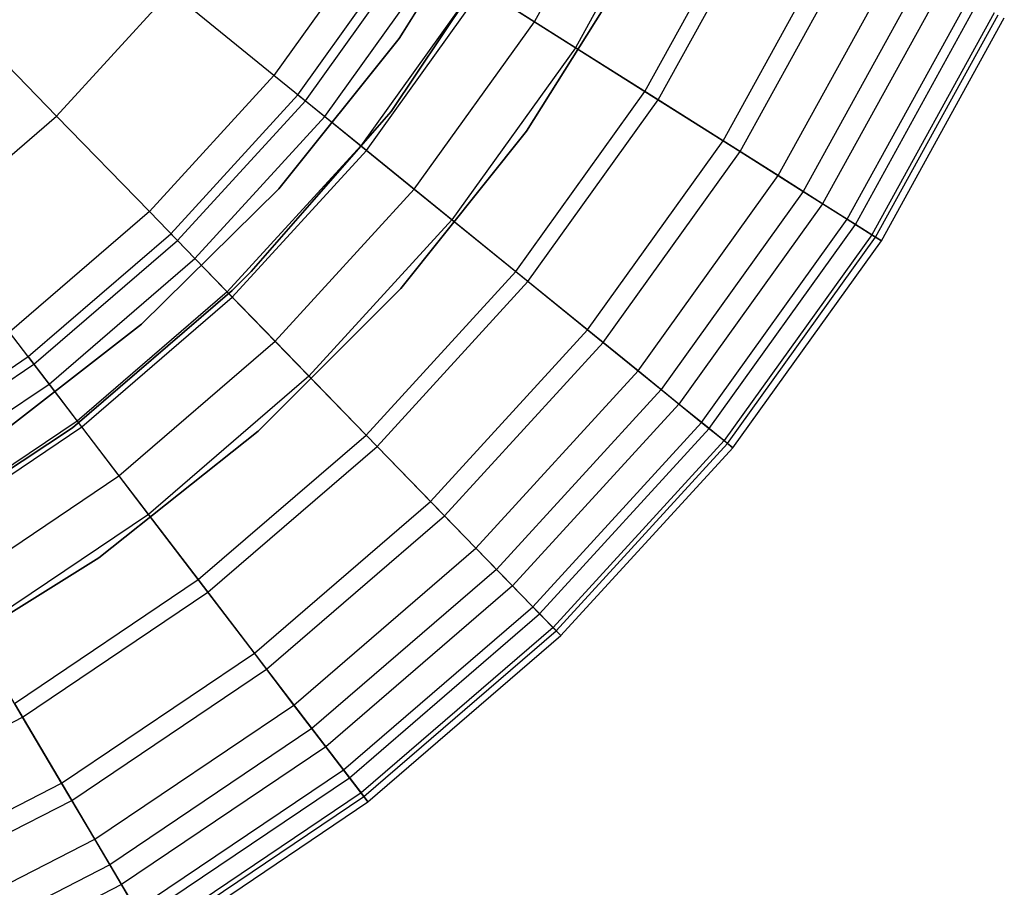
# Model space of a CAD drawing. Extents: x -6 to 6.5, y 0.1 to 12.5.
# Tile 27 of 44: x 1.7 to 3.2, y 2.8 to 4.1. Entities that reach past the tile are written whole.
import ezdxf

# ---------------------------------------------------------------- set-up
doc = ezdxf.new("R2010")
doc.units = 0
doc.header["$LTSCALE"] = 2.54
doc.layers.get('0').update_dxf_attribs({"color": 13, "linetype": 'CONTINUOUS'})

# ---------------------------------------------------------------- blocks, each defined once
blk = doc.blocks.new('GRUPUJ_1')
at = {"color": 0}
for p, q in [((8.4477, 4.0626, 10.1645), (8.5963, 4.3323, 10.1645)), ((8.4477, 4.0626, 10.1645), (8.5963, 4.3323, 10.1645)), ((8.6619, 4.301, 16.7701), (8.5091, 4.0238, 16.7701)), ((8.6619, 4.301, 16.7701), (8.5091, 4.0238, 16.7701)), ((8.3964, 4.2791, 7.5), (8.2455, 4.0373, 7.5)), ((8.2455, 4.0373, 8.6), (8.3964, 4.2791, 8.6)), ((8.2455, 4.0373, 8.6), (8.3964, 4.2791, 8.6)), ((8.6128, 3.9583, 11.1672), (8.7727, 4.2483, 11.1672)), ((8.6128, 3.9583, 11.1672), (8.7727, 4.2483, 11.1672)), ((8.6328, 3.9457, 16.5062), (8.794, 4.2381, 16.5062)), ((8.6328, 3.9457, 16.5062), (8.794, 4.2381, 16.5062)), ((8.2195, 4.2067, 17.1935), (8.0586, 3.9824, 17.1935)), ((8.2195, 4.2067, 17.1935), (8.0586, 3.9824, 17.1935)), ((8.2337, 3.9285, 7.5), (8.4115, 4.1939, 7.5)), ((8.2337, 3.9285, 7.5), (8.4115, 4.1939, 7.5)), ((8.4115, 4.1939, 1.95), (8.2337, 3.9285, 1.95)), ((8.4115, 4.1939, 1.95), (8.2337, 3.9285, 1.95)), ((8.2337, 3.9285, 7.5), (8.4115, 4.1939, 7.5)), ((8.0942, 3.9535, 7.5), (8.2583, 4.1822, 7.5)), ((8.0942, 3.9535, 7.5), (8.2583, 4.1822, 7.5)), ((8.0942, 3.9535, 7.5), (8.2583, 4.1822, 7.5)), ((8.7297, 3.8845, 16.2374), (8.8975, 4.1888, 16.2374)), ((8.7297, 3.8845, 16.2374), (8.8975, 4.1888, 16.2374)), ((8.1055, 3.9444, 8.3078), (8.2705, 4.1744, 8.3078)), ((8.1055, 3.9444, 8.3078), (8.2705, 4.1744, 8.3078)), ((8.7551, 3.8686, 12.0446), (8.9245, 4.1759, 12.0446)), ((8.7551, 3.8686, 12.0446), (8.9245, 4.1759, 12.0446)), ((8.1344, 3.9209, 8.9059), (8.3021, 4.1545, 8.9059)), ((8.1344, 3.9209, 8.9059), (8.3021, 4.1545, 8.9059)), ((8.5947, 4.152, 8.6), (8.4358, 3.8993, 8.6)), ((8.4358, 3.8993, 7.5), (8.5947, 4.152, 7.5)), ((8.5947, 4.152, 8.6), (8.4358, 3.8993, 8.6)), ((8.4358, 3.8993, 7.5), (8.5947, 4.152, 7.5)), ((8.812, 3.8326, 15.9362), (8.9853, 4.147, 15.9362)), ((8.812, 3.8326, 15.9362), (8.9853, 4.147, 15.9362)), ((9.0254, 4.1279, 12.7249), (8.8496, 3.8089, 12.7249)), ((9.0254, 4.1279, 12.7249), (8.8496, 3.8089, 12.7249)), ((7.7338, 3.9216, 17.3673), (7.9041, 4.1078, 17.3673)), ((7.7338, 3.9216, 17.3673), (7.9041, 4.1078, 17.3673)), ((8.0586, 3.9824, 17.1935), (7.9041, 4.1078, 17.3673)), ((8.0586, 3.9824, 17.1935), (7.9041, 4.1078, 17.3673)), ((8.3606, 4.1176, 9.5221), (8.1882, 3.8773, 9.5221)), ((8.3606, 4.1176, 9.5221), (8.1882, 3.8773, 9.5221)), ((8.1968, 3.8703, 16.9993), (8.37, 4.1117, 16.9993)), ((8.1968, 3.8703, 16.9993), (8.37, 4.1117, 16.9993)), ((8.3606, 4.1176, 9.5221), (8.4477, 4.0626, 10.1645)), ((8.3606, 4.1176, 9.5221), (8.4477, 4.0626, 10.1645)), ((8.5091, 4.0238, 16.7701), (8.37, 4.1117, 16.9993)), ((8.5091, 4.0238, 16.7701), (8.37, 4.1117, 16.9993)), ((9.0563, 4.1132, 15.5999), (8.8785, 3.7906, 15.5999)), ((9.0563, 4.1132, 15.5999), (8.8785, 3.7906, 15.5999)), ((8.9153, 3.7674, 13.336), (9.0956, 4.0945, 13.336)), ((8.9153, 3.7674, 13.336), (9.0956, 4.0945, 13.336)), ((7.7338, 3.9216, 17.3673), (7.5759, 4.0842, 17.528)), ((7.7338, 3.9216, 17.3673), (7.5759, 4.0842, 17.528)), ((8.9275, 3.7597, 15.2257), (9.1086, 4.0882, 15.2257)), ((8.9275, 3.7597, 15.2257), (9.1086, 4.0882, 15.2257)), ((9.1346, 4.0759, 13.8529), (8.9518, 3.7443, 13.8529)), ((9.1346, 4.0759, 13.8529), (8.9518, 3.7443, 13.8529)), ((8.2681, 3.8124, 10.1645), (8.4477, 4.0626, 10.1645)), ((8.2681, 3.8124, 10.1645), (8.4477, 4.0626, 10.1645)), ((8.4477, 4.0626, 10.1645), (8.6128, 3.9583, 11.1672)), ((8.4477, 4.0626, 10.1645), (8.6128, 3.9583, 11.1672)), ((8.9574, 3.7408, 14.8112), (9.1406, 4.073, 14.8112)), ((8.9574, 3.7408, 14.8112), (9.1406, 4.073, 14.8112)), ((8.9662, 3.7353, 14.354), (9.1499, 4.0686, 14.354)), ((8.9662, 3.7353, 14.354), (9.1499, 4.0686, 14.354)), ((8.2455, 4.0373, 7.5), (8.066, 3.8129, 7.5)), ((8.066, 3.8129, 8.6), (8.2455, 4.0373, 8.6)), ((8.066, 3.8129, 8.6), (8.2455, 4.0373, 8.6)), ((8.2455, 4.0373, 7.5), (8.2455, 4.0373, 8.6)), ((8.2455, 4.0373, 7.5), (8.2455, 4.0373, 8.6)), ((8.5091, 4.0238, 16.7701), (8.3246, 3.7666, 16.7701)), ((8.5091, 4.0238, 16.7701), (8.3246, 3.7666, 16.7701)), ((8.6328, 3.9457, 16.5062), (8.5091, 4.0238, 16.7701)), ((8.6328, 3.9457, 16.5062), (8.5091, 4.0238, 16.7701)), ((8.0586, 3.9824, 17.1935), (7.8724, 3.7788, 17.1935)), ((8.0586, 3.9824, 17.1935), (7.8724, 3.7788, 17.1935)), ((8.1968, 3.8703, 16.9993), (8.0586, 3.9824, 17.1935)), ((8.1968, 3.8703, 16.9993), (8.0586, 3.9824, 17.1935)), ((8.4198, 3.6894, 11.1672), (8.6128, 3.9583, 11.1672)), ((8.4198, 3.6894, 11.1672), (8.6128, 3.9583, 11.1672)), ((8.6128, 3.9583, 11.1672), (8.7551, 3.8686, 12.0446)), ((8.6128, 3.9583, 11.1672), (8.7551, 3.8686, 12.0446)), ((7.9043, 3.7459, 7.5), (8.0942, 3.9535, 7.5)), ((7.9043, 3.7459, 7.5), (8.0942, 3.9535, 7.5)), ((7.9043, 3.7459, 7.5), (8.0942, 3.9535, 7.5)), ((7.9144, 3.7355, 8.3078), (8.1055, 3.9444, 8.3078)), ((7.9144, 3.7355, 8.3078), (8.1055, 3.9444, 8.3078)), ((8.0942, 3.9535, 7.5), (8.1055, 3.9444, 8.3078)), ((8.0942, 3.9535, 7.5), (8.1055, 3.9444, 8.3078)), ((8.1055, 3.9444, 8.3078), (8.1344, 3.9209, 8.9059)), ((8.1055, 3.9444, 8.3078), (8.1344, 3.9209, 8.9059)), ((8.4382, 3.6745, 16.5062), (8.6328, 3.9457, 16.5062)), ((8.4382, 3.6745, 16.5062), (8.6328, 3.9457, 16.5062)), ((8.7297, 3.8845, 16.2374), (8.6328, 3.9457, 16.5062)), ((8.7297, 3.8845, 16.2374), (8.6328, 3.9457, 16.5062)), ((8.0248, 3.6893, 7.5), (8.2337, 3.9285, 7.5)), ((8.0248, 3.6893, 7.5), (8.2337, 3.9285, 7.5)), ((8.2337, 3.9285, 1.95), (8.0248, 3.6893, 1.95)), ((8.2337, 3.9285, 1.95), (8.0248, 3.6893, 1.95)), ((8.0248, 3.6893, 7.5), (8.2337, 3.9285, 7.5)), ((8.2337, 3.9285, 1.95), (8.2337, 3.9285, 7.5)), ((8.2337, 3.9285, 1.95), (8.2337, 3.9285, 7.5)), ((7.5426, 3.7568, 17.3673), (7.7338, 3.9216, 17.3673)), ((7.5426, 3.7568, 17.3673), (7.7338, 3.9216, 17.3673)), ((7.8724, 3.7788, 17.1935), (7.7338, 3.9216, 17.3673)), ((7.8724, 3.7788, 17.1935), (7.7338, 3.9216, 17.3673)), ((7.9404, 3.7088, 8.9059), (8.1344, 3.9209, 8.9059)), ((7.9404, 3.7088, 8.9059), (8.1344, 3.9209, 8.9059)), ((8.1344, 3.9209, 8.9059), (8.1882, 3.8773, 9.5221)), ((8.1344, 3.9209, 8.9059), (8.1882, 3.8773, 9.5221)), ((8.4358, 3.8993, 8.6), (8.2482, 3.6641, 8.6)), ((8.2482, 3.6641, 7.5), (8.4358, 3.8993, 7.5)), ((8.4358, 3.8993, 8.6), (8.2482, 3.6641, 8.6)), ((8.2482, 3.6641, 7.5), (8.4358, 3.8993, 7.5)), ((8.4358, 3.8993, 8.6), (8.4358, 3.8993, 7.5)), ((8.4358, 3.8993, 8.6), (8.4358, 3.8993, 7.5)), ((8.5272, 3.6022, 16.2374), (8.7297, 3.8845, 16.2374)), ((8.5272, 3.6022, 16.2374), (8.7297, 3.8845, 16.2374)), ((8.812, 3.8326, 15.9362), (8.7297, 3.8845, 16.2374)), ((8.812, 3.8326, 15.9362), (8.7297, 3.8845, 16.2374)), ((8.1882, 3.8773, 9.5221), (7.9886, 3.6591, 9.5221)), ((8.1882, 3.8773, 9.5221), (7.9886, 3.6591, 9.5221)), ((7.9963, 3.6511, 16.9993), (8.1968, 3.8703, 16.9993)), ((7.9963, 3.6511, 16.9993), (8.1968, 3.8703, 16.9993)), ((8.1882, 3.8773, 9.5221), (8.2681, 3.8124, 10.1645)), ((8.1882, 3.8773, 9.5221), (8.2681, 3.8124, 10.1645)), ((8.3246, 3.7666, 16.7701), (8.1968, 3.8703, 16.9993)), ((8.3246, 3.7666, 16.7701), (8.1968, 3.8703, 16.9993)), ((8.5504, 3.5834, 12.0446), (8.7551, 3.8686, 12.0446)), ((8.5504, 3.5834, 12.0446), (8.7551, 3.8686, 12.0446)), ((8.7551, 3.8686, 12.0446), (8.8496, 3.8089, 12.7249)), ((8.7551, 3.8686, 12.0446), (8.8496, 3.8089, 12.7249)), ((8.6028, 3.5409, 15.9362), (8.812, 3.8326, 15.9362)), ((8.6028, 3.5409, 15.9362), (8.812, 3.8326, 15.9362)), ((8.8785, 3.7906, 15.5999), (8.812, 3.8326, 15.9362)), ((8.8785, 3.7906, 15.5999), (8.812, 3.8326, 15.9362)), ((8.066, 3.8129, 7.5), (7.8608, 3.6106, 7.5)), ((7.8608, 3.6106, 8.6), (8.066, 3.8129, 8.6)), ((7.8608, 3.6106, 8.6), (8.066, 3.8129, 8.6)), ((8.0603, 3.5852, 10.1645), (8.2681, 3.8124, 10.1645)), ((8.0603, 3.5852, 10.1645), (8.2681, 3.8124, 10.1645)), ((8.066, 3.8129, 7.5), (8.066, 3.8129, 8.6)), ((8.066, 3.8129, 7.5), (8.066, 3.8129, 8.6)), ((8.2681, 3.8124, 10.1645), (8.4198, 3.6894, 11.1672)), ((8.2681, 3.8124, 10.1645), (8.4198, 3.6894, 11.1672)), ((8.8496, 3.8089, 12.7249), (8.6372, 3.513, 12.7249)), ((8.8496, 3.8089, 12.7249), (8.6372, 3.513, 12.7249)), ((8.8496, 3.8089, 12.7249), (8.9153, 3.7674, 13.336)), ((8.8496, 3.8089, 12.7249), (8.9153, 3.7674, 13.336)), ((8.8785, 3.7906, 15.5999), (8.6638, 3.4914, 15.5999)), ((8.8785, 3.7906, 15.5999), (8.6638, 3.4914, 15.5999)), ((8.9275, 3.7597, 15.2257), (8.8785, 3.7906, 15.5999)), ((8.9275, 3.7597, 15.2257), (8.8785, 3.7906, 15.5999)), ((7.8724, 3.7788, 17.1935), (7.6633, 3.5987, 17.1935)), ((7.8724, 3.7788, 17.1935), (7.6633, 3.5987, 17.1935)), ((7.9963, 3.6511, 16.9993), (7.8724, 3.7788, 17.1935)), ((7.9963, 3.6511, 16.9993), (7.8724, 3.7788, 17.1935)), ((8.3246, 3.7666, 16.7701), (8.1109, 3.5331, 16.7701)), ((8.3246, 3.7666, 16.7701), (8.1109, 3.5331, 16.7701)), ((8.4382, 3.6745, 16.5062), (8.3246, 3.7666, 16.7701)), ((8.4382, 3.6745, 16.5062), (8.3246, 3.7666, 16.7701)), ((8.6976, 3.464, 13.336), (8.9153, 3.7674, 13.336)), ((8.6976, 3.464, 13.336), (8.9153, 3.7674, 13.336)), ((8.9153, 3.7674, 13.336), (8.9518, 3.7443, 13.8529)), ((8.9153, 3.7674, 13.336), (8.9518, 3.7443, 13.8529)), ((8.7088, 3.4549, 15.2257), (8.9275, 3.7597, 15.2257)), ((8.7088, 3.4549, 15.2257), (8.9275, 3.7597, 15.2257)), ((8.9574, 3.7408, 14.8112), (8.9275, 3.7597, 15.2257)), ((8.9574, 3.7408, 14.8112), (8.9275, 3.7597, 15.2257)), ((7.6912, 3.5622, 7.5), (7.9043, 3.7459, 7.5)), ((7.6912, 3.5622, 7.5), (7.9043, 3.7459, 7.5)), ((7.6912, 3.5622, 7.5), (7.9043, 3.7459, 7.5)), ((7.9043, 3.7459, 7.5), (7.9144, 3.7355, 8.3078)), ((7.9043, 3.7459, 7.5), (7.9144, 3.7355, 8.3078)), ((8.9518, 3.7443, 13.8529), (8.7311, 3.4367, 13.8529)), ((8.9518, 3.7443, 13.8529), (8.7311, 3.4367, 13.8529)), ((8.7363, 3.4326, 14.8112), (8.9574, 3.7408, 14.8112)), ((8.7363, 3.4326, 14.8112), (8.9574, 3.7408, 14.8112)), ((8.9518, 3.7443, 13.8529), (8.9662, 3.7353, 14.354)), ((8.9518, 3.7443, 13.8529), (8.9662, 3.7353, 14.354)), ((8.9662, 3.7353, 14.354), (8.9574, 3.7408, 14.8112)), ((8.9662, 3.7353, 14.354), (8.9574, 3.7408, 14.8112)), ((7.6999, 3.5507, 8.3078), (7.9144, 3.7355, 8.3078)), ((7.6999, 3.5507, 8.3078), (7.9144, 3.7355, 8.3078)), ((7.9144, 3.7355, 8.3078), (7.9404, 3.7088, 8.9059)), ((7.9144, 3.7355, 8.3078), (7.9404, 3.7088, 8.9059)), ((8.7443, 3.4261, 14.354), (8.9662, 3.7353, 14.354)), ((8.7443, 3.4261, 14.354), (8.9662, 3.7353, 14.354)), ((7.7226, 3.5211, 8.9059), (7.9404, 3.7088, 8.9059)), ((7.7226, 3.5211, 8.9059), (7.9404, 3.7088, 8.9059)), ((7.9404, 3.7088, 8.9059), (7.9886, 3.6591, 9.5221)), ((7.9404, 3.7088, 8.9059), (7.9886, 3.6591, 9.5221)), ((7.9964, 3.6611, 7.5), (8.0248, 3.6893, 7.5)), ((7.9964, 3.6611, 7.5), (8.0248, 3.6893, 7.5)), ((8.0248, 3.6893, 1.95), (7.9964, 3.6611, 1.95)), ((8.0248, 3.6893, 1.95), (7.9964, 3.6611, 1.95)), ((7.9964, 3.6611, 7.5), (8.0248, 3.6893, 7.5)), ((8.0248, 3.6893, 1.95), (8.0248, 3.6893, 7.5)), ((8.0248, 3.6893, 1.95), (8.0248, 3.6893, 7.5)), ((8.1964, 3.4451, 11.1672), (8.4198, 3.6894, 11.1672)), ((8.1964, 3.4451, 11.1672), (8.4198, 3.6894, 11.1672)), ((8.4198, 3.6894, 11.1672), (8.5504, 3.5834, 12.0446)), ((8.4198, 3.6894, 11.1672), (8.5504, 3.5834, 12.0446)), ((8.2482, 3.6641, 8.6), (8.0348, 3.4508, 8.6)), ((8.0348, 3.4508, 7.5), (8.2482, 3.6641, 7.5)), ((8.2482, 3.6641, 8.6), (8.0348, 3.4508, 8.6)), ((8.0348, 3.4508, 7.5), (8.2482, 3.6641, 7.5)), ((8.2128, 3.4281, 16.5062), (8.4382, 3.6745, 16.5062)), ((8.2128, 3.4281, 16.5062), (8.4382, 3.6745, 16.5062)), ((8.2482, 3.6641, 8.6), (8.2482, 3.6641, 7.5)), ((8.2482, 3.6641, 8.6), (8.2482, 3.6641, 7.5)), ((8.5272, 3.6022, 16.2374), (8.4382, 3.6745, 16.5062)), ((8.5272, 3.6022, 16.2374), (8.4382, 3.6745, 16.5062)), ((7.7575, 3.4557, 7.5), (7.9964, 3.6611, 7.5)), ((7.7575, 3.4557, 7.5), (7.9964, 3.6611, 7.5)), ((7.9964, 3.6611, 1.95), (7.7575, 3.4557, 1.95)), ((7.9964, 3.6611, 1.95), (7.7575, 3.4557, 1.95)), ((7.7575, 3.4557, 7.5), (7.9964, 3.6611, 7.5)), ((7.9886, 3.6591, 9.5221), (7.7646, 3.466, 9.5221)), ((7.9886, 3.6591, 9.5221), (7.7646, 3.466, 9.5221)), ((7.7713, 3.4572, 16.9993), (7.9963, 3.6511, 16.9993)), ((7.7713, 3.4572, 16.9993), (7.9963, 3.6511, 16.9993)), ((7.9886, 3.6591, 9.5221), (8.0603, 3.5852, 10.1645)), ((7.9886, 3.6591, 9.5221), (8.0603, 3.5852, 10.1645)), ((8.1109, 3.5331, 16.7701), (7.9963, 3.6511, 16.9993)), ((8.1109, 3.5331, 16.7701), (7.9963, 3.6511, 16.9993)), ((7.9964, 3.6611, 1.95), (7.9964, 3.6611, 7.5)), ((7.9964, 3.6611, 1.95), (7.9964, 3.6611, 7.5)), ((7.6313, 3.4326, 8.6), (7.8608, 3.6106, 8.6)), ((7.8608, 3.6106, 7.5), (7.6313, 3.4326, 7.5)), ((7.6313, 3.4326, 8.6), (7.8608, 3.6106, 8.6)), ((7.8608, 3.6106, 7.5), (7.8608, 3.6106, 8.6)), ((7.8608, 3.6106, 7.5), (7.8608, 3.6106, 8.6)), ((7.7713, 3.4572, 16.9993), (7.6633, 3.5987, 17.1935)), ((7.7713, 3.4572, 16.9993), (7.6633, 3.5987, 17.1935)), ((8.2927, 3.3459, 16.2374), (8.5272, 3.6022, 16.2374)), ((8.2927, 3.3459, 16.2374), (8.5272, 3.6022, 16.2374)), ((8.6028, 3.5409, 15.9362), (8.5272, 3.6022, 16.2374)), ((8.6028, 3.5409, 15.9362), (8.5272, 3.6022, 16.2374)), ((7.827, 3.3842, 10.1645), (8.0603, 3.5852, 10.1645)), ((7.827, 3.3842, 10.1645), (8.0603, 3.5852, 10.1645)), ((8.0603, 3.5852, 10.1645), (8.1964, 3.4451, 11.1672)), ((8.0603, 3.5852, 10.1645), (8.1964, 3.4451, 11.1672)), ((8.3135, 3.3244, 12.0446), (8.5504, 3.5834, 12.0446)), ((8.3135, 3.3244, 12.0446), (8.5504, 3.5834, 12.0446)), ((8.5504, 3.5834, 12.0446), (8.6372, 3.513, 12.7249)), ((8.5504, 3.5834, 12.0446), (8.6372, 3.513, 12.7249)), ((7.4578, 3.405, 7.5), (7.6912, 3.5622, 7.5)), ((7.4578, 3.405, 7.5), (7.6912, 3.5622, 7.5)), ((7.4578, 3.405, 7.5), (7.6912, 3.5622, 7.5)), ((7.6912, 3.5622, 7.5), (7.6999, 3.5507, 8.3078)), ((7.6912, 3.5622, 7.5), (7.6999, 3.5507, 8.3078)), ((7.4651, 3.3925, 8.3078), (7.6999, 3.5507, 8.3078)), ((7.4651, 3.3925, 8.3078), (7.6999, 3.5507, 8.3078)), ((7.6999, 3.5507, 8.3078), (7.7226, 3.5211, 8.9059)), ((7.6999, 3.5507, 8.3078), (7.7226, 3.5211, 8.9059)), ((8.1109, 3.5331, 16.7701), (7.8711, 3.3265, 16.7701)), ((8.1109, 3.5331, 16.7701), (7.8711, 3.3265, 16.7701)), ((8.2128, 3.4281, 16.5062), (8.1109, 3.5331, 16.7701)), ((8.2128, 3.4281, 16.5062), (8.1109, 3.5331, 16.7701)), ((8.3604, 3.2761, 15.9362), (8.6028, 3.5409, 15.9362)), ((8.3604, 3.2761, 15.9362), (8.6028, 3.5409, 15.9362)), ((8.6638, 3.4914, 15.5999), (8.6028, 3.5409, 15.9362)), ((8.6638, 3.4914, 15.5999), (8.6028, 3.5409, 15.9362)), ((7.4841, 3.3605, 8.9059), (7.7226, 3.5211, 8.9059)), ((7.4841, 3.3605, 8.9059), (7.7226, 3.5211, 8.9059)), ((7.7226, 3.5211, 8.9059), (7.7646, 3.466, 9.5221)), ((7.7226, 3.5211, 8.9059), (7.7646, 3.466, 9.5221)), ((8.6372, 3.513, 12.7249), (8.3914, 3.2442, 12.7249)), ((8.6372, 3.513, 12.7249), (8.3914, 3.2442, 12.7249)), ((8.6372, 3.513, 12.7249), (8.6976, 3.464, 13.336)), ((8.6372, 3.513, 12.7249), (8.6976, 3.464, 13.336)), ((8.6638, 3.4914, 15.5999), (8.4152, 3.2197, 15.5999)), ((8.6638, 3.4914, 15.5999), (8.4152, 3.2197, 15.5999)), ((8.7088, 3.4549, 15.2257), (8.6638, 3.4914, 15.5999)), ((8.7088, 3.4549, 15.2257), (8.6638, 3.4914, 15.5999)), ((7.7646, 3.466, 9.5221), (7.5193, 3.3008, 9.5221)), ((7.7646, 3.466, 9.5221), (7.5193, 3.3008, 9.5221)), ((7.7646, 3.466, 9.5221), (7.827, 3.3842, 10.1645)), ((7.7646, 3.466, 9.5221), (7.827, 3.3842, 10.1645)), ((8.4455, 3.1884, 13.336), (8.6976, 3.464, 13.336)), ((8.4455, 3.1884, 13.336), (8.6976, 3.464, 13.336)), ((8.6976, 3.464, 13.336), (8.7311, 3.4367, 13.8529)), ((8.6976, 3.464, 13.336), (8.7311, 3.4367, 13.8529)), ((7.4967, 3.2831, 7.5), (7.7575, 3.4557, 7.5)), ((7.4967, 3.2831, 7.5), (7.7575, 3.4557, 7.5)), ((7.7575, 3.4557, 1.95), (7.4967, 3.2831, 1.95)), ((7.7575, 3.4557, 1.95), (7.4967, 3.2831, 1.95)), ((7.4967, 3.2831, 7.5), (7.7575, 3.4557, 7.5)), ((7.5249, 3.2913, 16.9993), (7.7713, 3.4572, 16.9993)), ((7.5249, 3.2913, 16.9993), (7.7713, 3.4572, 16.9993)), ((7.7575, 3.4557, 1.95), (7.7575, 3.4557, 7.5)), ((7.7575, 3.4557, 1.95), (7.7575, 3.4557, 7.5)), ((7.8711, 3.3265, 16.7701), (7.7713, 3.4572, 16.9993)), ((7.8711, 3.3265, 16.7701), (7.7713, 3.4572, 16.9993)), ((8.0348, 3.4508, 8.6), (7.7971, 3.2616, 8.6)), ((7.7971, 3.2616, 7.5), (8.0348, 3.4508, 7.5)), ((8.0348, 3.4508, 8.6), (7.7971, 3.2616, 8.6)), ((7.7971, 3.2616, 7.5), (8.0348, 3.4508, 7.5)), ((7.9456, 3.229, 11.1672), (8.1964, 3.4451, 11.1672)), ((7.9456, 3.229, 11.1672), (8.1964, 3.4451, 11.1672)), ((8.0348, 3.4508, 8.6), (8.0348, 3.4508, 7.5)), ((8.0348, 3.4508, 8.6), (8.0348, 3.4508, 7.5)), ((8.1964, 3.4451, 11.1672), (8.3135, 3.3244, 12.0446)), ((8.1964, 3.4451, 11.1672), (8.3135, 3.3244, 12.0446)), ((8.4556, 3.1781, 15.2257), (8.7088, 3.4549, 15.2257)), ((8.4556, 3.1781, 15.2257), (8.7088, 3.4549, 15.2257)), ((8.7363, 3.4326, 14.8112), (8.7088, 3.4549, 15.2257)), ((8.7363, 3.4326, 14.8112), (8.7088, 3.4549, 15.2257)), ((7.9599, 3.2102, 16.5062), (8.2128, 3.4281, 16.5062)), ((7.9599, 3.2102, 16.5062), (8.2128, 3.4281, 16.5062)), ((8.2927, 3.3459, 16.2374), (8.2128, 3.4281, 16.5062)), ((8.2927, 3.3459, 16.2374), (8.2128, 3.4281, 16.5062)), ((8.7311, 3.4367, 13.8529), (8.4756, 3.1574, 13.8529)), ((8.7311, 3.4367, 13.8529), (8.4756, 3.1574, 13.8529)), ((8.4802, 3.1527, 14.8112), (8.7363, 3.4326, 14.8112)), ((8.4802, 3.1527, 14.8112), (8.7363, 3.4326, 14.8112)), ((8.7311, 3.4367, 13.8529), (8.7443, 3.4261, 14.354)), ((8.7311, 3.4367, 13.8529), (8.7443, 3.4261, 14.354)), ((8.7443, 3.4261, 14.354), (8.7363, 3.4326, 14.8112)), ((8.7443, 3.4261, 14.354), (8.7363, 3.4326, 14.8112)), ((8.4874, 3.1453, 14.354), (8.7443, 3.4261, 14.354)), ((8.4874, 3.1453, 14.354), (8.7443, 3.4261, 14.354)), ((7.5716, 3.2122, 10.1645), (7.827, 3.3842, 10.1645)), ((7.5716, 3.2122, 10.1645), (7.827, 3.3842, 10.1645)), ((7.827, 3.3842, 10.1645), (7.9456, 3.229, 11.1672)), ((7.827, 3.3842, 10.1645), (7.9456, 3.229, 11.1672)), ((8.0295, 3.1191, 16.2374), (8.2927, 3.3459, 16.2374)), ((8.0295, 3.1191, 16.2374), (8.2927, 3.3459, 16.2374)), ((8.3604, 3.2761, 15.9362), (8.2927, 3.3459, 16.2374)), ((8.3604, 3.2761, 15.9362), (8.2927, 3.3459, 16.2374)), ((7.8711, 3.3265, 16.7701), (7.6086, 3.1496, 16.7701)), ((7.8711, 3.3265, 16.7701), (7.6086, 3.1496, 16.7701)), ((7.9599, 3.2102, 16.5062), (7.8711, 3.3265, 16.7701)), ((7.9599, 3.2102, 16.5062), (7.8711, 3.3265, 16.7701)), ((8.0476, 3.0953, 12.0446), (8.3135, 3.3244, 12.0446)), ((8.0476, 3.0953, 12.0446), (8.3135, 3.3244, 12.0446)), ((8.3135, 3.3244, 12.0446), (8.3914, 3.2442, 12.7249)), ((8.3135, 3.3244, 12.0446), (8.3914, 3.2442, 12.7249)), ((8.0885, 3.0417, 15.9362), (8.3604, 3.2761, 15.9362)), ((8.0885, 3.0417, 15.9362), (8.3604, 3.2761, 15.9362)), ((8.4152, 3.2197, 15.5999), (8.3604, 3.2761, 15.9362)), ((8.4152, 3.2197, 15.5999), (8.3604, 3.2761, 15.9362)), ((7.7971, 3.2616, 8.6), (7.5381, 3.0999, 8.6)), ((7.5381, 3.0999, 7.5), (7.7971, 3.2616, 7.5)), ((7.7971, 3.2616, 8.6), (7.5381, 3.0999, 8.6)), ((7.5381, 3.0999, 7.5), (7.7971, 3.2616, 7.5)), ((7.7971, 3.2616, 8.6), (7.7971, 3.2616, 7.5)), ((7.7971, 3.2616, 8.6), (7.7971, 3.2616, 7.5)), ((8.3914, 3.2442, 12.7249), (8.1154, 3.0064, 12.7249)), ((8.3914, 3.2442, 12.7249), (8.1154, 3.0064, 12.7249)), ((8.3914, 3.2442, 12.7249), (8.4455, 3.1884, 13.336)), ((8.3914, 3.2442, 12.7249), (8.4455, 3.1884, 13.336)), ((7.671, 3.044, 11.1672), (7.9456, 3.229, 11.1672)), ((7.671, 3.044, 11.1672), (7.9456, 3.229, 11.1672)), ((7.9456, 3.229, 11.1672), (8.0476, 3.0953, 12.0446)), ((7.9456, 3.229, 11.1672), (8.0476, 3.0953, 12.0446)), ((7.683, 3.0237, 16.5062), (7.9599, 3.2102, 16.5062)), ((7.683, 3.0237, 16.5062), (7.9599, 3.2102, 16.5062)), ((8.0295, 3.1191, 16.2374), (7.9599, 3.2102, 16.5062)), ((8.0295, 3.1191, 16.2374), (7.9599, 3.2102, 16.5062)), ((8.4152, 3.2197, 15.5999), (8.1362, 2.9793, 15.5999)), ((8.4152, 3.2197, 15.5999), (8.1362, 2.9793, 15.5999)), ((8.4556, 3.1781, 15.2257), (8.4152, 3.2197, 15.5999)), ((8.4556, 3.1781, 15.2257), (8.4152, 3.2197, 15.5999)), ((8.1626, 2.9447, 13.336), (8.4455, 3.1884, 13.336)), ((8.1626, 2.9447, 13.336), (8.4455, 3.1884, 13.336)), ((8.1714, 2.9331, 15.2257), (8.4556, 3.1781, 15.2257)), ((8.1714, 2.9331, 15.2257), (8.4556, 3.1781, 15.2257)), ((8.4455, 3.1884, 13.336), (8.4756, 3.1574, 13.8529)), ((8.4455, 3.1884, 13.336), (8.4756, 3.1574, 13.8529)), ((8.4802, 3.1527, 14.8112), (8.4556, 3.1781, 15.2257)), ((8.4802, 3.1527, 14.8112), (8.4556, 3.1781, 15.2257)), ((7.683, 3.0237, 16.5062), (7.6086, 3.1496, 16.7701)), ((7.683, 3.0237, 16.5062), (7.6086, 3.1496, 16.7701)), ((8.4756, 3.1574, 13.8529), (8.1888, 2.9103, 13.8529)), ((8.4756, 3.1574, 13.8529), (8.1888, 2.9103, 13.8529)), ((8.1928, 2.9051, 14.8112), (8.4802, 3.1527, 14.8112)), ((8.1928, 2.9051, 14.8112), (8.4802, 3.1527, 14.8112)), ((8.4756, 3.1574, 13.8529), (8.4874, 3.1453, 14.354)), ((8.4756, 3.1574, 13.8529), (8.4874, 3.1453, 14.354)), ((8.4874, 3.1453, 14.354), (8.4802, 3.1527, 14.8112)), ((8.4874, 3.1453, 14.354), (8.4802, 3.1527, 14.8112)), ((8.1991, 2.8968, 14.354), (8.4874, 3.1453, 14.354)), ((8.1991, 2.8968, 14.354), (8.4874, 3.1453, 14.354)), ((7.7413, 2.925, 16.2374), (8.0295, 3.1191, 16.2374)), ((7.7413, 2.925, 16.2374), (8.0295, 3.1191, 16.2374)), ((8.0885, 3.0417, 15.9362), (8.0295, 3.1191, 16.2374)), ((8.0885, 3.0417, 15.9362), (8.0295, 3.1191, 16.2374)), ((7.7565, 2.8992, 12.0446), (8.0476, 3.0953, 12.0446)), ((7.7565, 2.8992, 12.0446), (8.0476, 3.0953, 12.0446)), ((8.0476, 3.0953, 12.0446), (8.1154, 3.0064, 12.7249)), ((8.0476, 3.0953, 12.0446), (8.1154, 3.0064, 12.7249)), ((7.671, 3.044, 11.1672), (7.7565, 2.8992, 12.0446)), ((7.671, 3.044, 11.1672), (7.7565, 2.8992, 12.0446)), ((7.7908, 2.8412, 15.9362), (8.0885, 3.0417, 15.9362)), ((7.7908, 2.8412, 15.9362), (8.0885, 3.0417, 15.9362)), ((8.1362, 2.9793, 15.5999), (8.0885, 3.0417, 15.9362)), ((8.1362, 2.9793, 15.5999), (8.0885, 3.0417, 15.9362)), ((7.386, 2.8712, 16.5062), (7.683, 3.0237, 16.5062)), ((7.386, 2.8712, 16.5062), (7.683, 3.0237, 16.5062)), ((7.7413, 2.925, 16.2374), (7.683, 3.0237, 16.5062)), ((7.7413, 2.925, 16.2374), (7.683, 3.0237, 16.5062)), ((8.1154, 3.0064, 12.7249), (7.8133, 2.803, 12.7249)), ((8.1154, 3.0064, 12.7249), (7.8133, 2.803, 12.7249)), ((8.1154, 3.0064, 12.7249), (8.1626, 2.9447, 13.336)), ((8.1154, 3.0064, 12.7249), (8.1626, 2.9447, 13.336)), ((8.1362, 2.9793, 15.5999), (7.8307, 2.7735, 15.5999)), ((8.1362, 2.9793, 15.5999), (7.8307, 2.7735, 15.5999)), ((8.1714, 2.9331, 15.2257), (8.1362, 2.9793, 15.5999)), ((8.1714, 2.9331, 15.2257), (8.1362, 2.9793, 15.5999)), ((7.8529, 2.736, 13.336), (8.1626, 2.9447, 13.336)), ((7.8529, 2.736, 13.336), (8.1626, 2.9447, 13.336)), ((8.1626, 2.9447, 13.336), (8.1888, 2.9103, 13.8529)), ((8.1626, 2.9447, 13.336), (8.1888, 2.9103, 13.8529)), ((7.8602, 2.7236, 15.2257), (8.1714, 2.9331, 15.2257)), ((7.8602, 2.7236, 15.2257), (8.1714, 2.9331, 15.2257)), ((8.1928, 2.9051, 14.8112), (8.1714, 2.9331, 15.2257)), ((8.1928, 2.9051, 14.8112), (8.1714, 2.9331, 15.2257)), ((7.4322, 2.7663, 16.2374), (7.7413, 2.925, 16.2374)), ((7.4322, 2.7663, 16.2374), (7.7413, 2.925, 16.2374)), ((7.7908, 2.8412, 15.9362), (7.7413, 2.925, 16.2374)), ((7.7908, 2.8412, 15.9362), (7.7413, 2.925, 16.2374)), ((7.4442, 2.7389, 12.0446), (7.7565, 2.8992, 12.0446)), ((7.4442, 2.7389, 12.0446), (7.7565, 2.8992, 12.0446)), ((7.7565, 2.8992, 12.0446), (7.8133, 2.803, 12.7249)), ((7.7565, 2.8992, 12.0446), (7.8133, 2.803, 12.7249)), ((8.1888, 2.9103, 13.8529), (7.8749, 2.6988, 13.8529)), ((8.1888, 2.9103, 13.8529), (7.8749, 2.6988, 13.8529)), ((7.8782, 2.6931, 14.8112), (8.1928, 2.9051, 14.8112)), ((7.8782, 2.6931, 14.8112), (8.1928, 2.9051, 14.8112)), ((8.1888, 2.9103, 13.8529), (8.1991, 2.8968, 14.354)), ((8.1888, 2.9103, 13.8529), (8.1991, 2.8968, 14.354)), ((8.1991, 2.8968, 14.354), (8.1928, 2.9051, 14.8112)), ((8.1991, 2.8968, 14.354), (8.1928, 2.9051, 14.8112)), ((7.8835, 2.6842, 14.354), (8.1991, 2.8968, 14.354)), ((7.8835, 2.6842, 14.354), (8.1991, 2.8968, 14.354)), ((7.4714, 2.6772, 15.9362), (7.7908, 2.8412, 15.9362)), ((7.4714, 2.6772, 15.9362), (7.7908, 2.8412, 15.9362)), ((7.8307, 2.7735, 15.5999), (7.7908, 2.8412, 15.9362)), ((7.8307, 2.7735, 15.5999), (7.7908, 2.8412, 15.9362)), ((7.8133, 2.803, 12.7249), (7.4893, 2.6366, 12.7249)), ((7.8133, 2.803, 12.7249), (7.4893, 2.6366, 12.7249)), ((7.8133, 2.803, 12.7249), (7.8529, 2.736, 13.336)), ((7.8133, 2.803, 12.7249), (7.8529, 2.736, 13.336)), ((7.8307, 2.7735, 15.5999), (7.5031, 2.6053, 15.5999)), ((7.8307, 2.7735, 15.5999), (7.5031, 2.6053, 15.5999)), ((7.8602, 2.7236, 15.2257), (7.8307, 2.7735, 15.5999)), ((7.8602, 2.7236, 15.2257), (7.8307, 2.7735, 15.5999))]:
    blk.add_line(p, q, dxfattribs=at)

msp = doc.modelspace()

# ---------------------------------------------------------------- block references
at = {"color": 0}
msp.add_blockref('GRUPUJ_1', (-5.959, 0.0611, 0.2501), dxfattribs=at)

doc.saveas('drawing.dxf')
